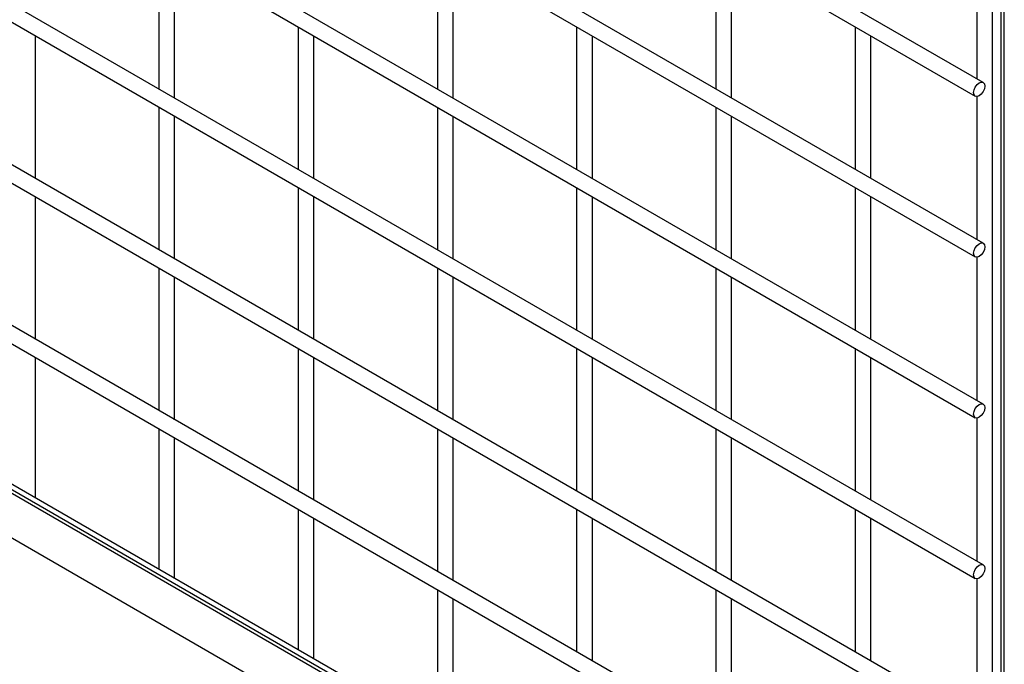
# Model space of a CAD drawing. Header units: inches. Extents: x 0.2 to 10.8, y 0.2 to 8.2.
# Tile 27 of 43: x 9.901 to 10.318, y 4.764 to 5.037. Entities that reach past the tile are written whole.
import ezdxf

# ---------------------------------------------------------------- set-up
doc = ezdxf.new("R2010")
doc.units = ezdxf.units.IN
doc.header["$MEASUREMENT"] = 0

msp = doc.modelspace()

# ---------------------------------------------------------------- linework, layer by layer
for p, q in [((10.30891, 5.00991), (9.55846, 5.44314)), ((9.55846, 5.43544), (10.30558, 5.00414)), ((10.30891, 4.94187), (9.55846, 5.37509)), ((9.55846, 5.3674), (10.30558, 4.93609)), ((10.30891, 4.87382), (9.55846, 5.30705)), ((9.55846, 5.29935), (10.30558, 4.86805)), ((10.31294, 4.59), (10.31294, 5.29225)), ((10.31642, 5.29035), (10.31642, 4.58799)), ((10.31788, 4.58715), (10.31788, 5.28997)), ((10.30891, 4.80578), (9.55846, 5.239)), ((9.55846, 5.23131), (10.30558, 4.8)), ((10.30891, 4.73773), (9.55846, 5.17096)), ((9.55846, 5.16326), (10.30558, 4.73196)), ((10.30891, 4.66969), (9.55846, 5.10291)), ((9.55846, 5.09522), (10.30558, 4.66391)), ((10.30627, 5.07203), (10.30627, 5.01144)), ((9.96008, 5.0675), (9.96008, 5.00715)), ((10.07793, 5.06751), (10.07793, 5.00716)), ((10.19579, 5.06752), (10.19579, 5.00718)), ((9.96675, 5.0033), (9.96675, 5.06365)), ((10.0846, 5.00332), (10.0846, 5.06366)), ((10.20245, 5.00333), (10.20245, 5.06367)), ((10.31026, 4.6017), (9.55846, 5.0357)), ((9.55846, 5.03351), (10.30702, 4.60138)), ((10.3047, 4.60105), (9.55846, 5.03184)), ((10.01901, 5.03348), (10.01901, 4.97314)), ((10.13686, 5.03349), (10.13686, 4.97315)), ((10.25471, 5.03351), (10.25471, 4.97316)), ((9.90782, 4.96928), (9.90782, 5.02962)), ((10.02568, 4.96929), (10.02568, 5.02964)), ((10.14353, 4.9693), (10.14353, 5.02965)), ((10.26138, 4.96931), (10.26138, 5.02966)), ((9.55846, 5.01312), (10.29097, 4.59025)), ((10.30627, 5.00399), (10.30627, 4.94339)), ((9.96008, 4.99946), (9.96008, 4.93911)), ((10.07793, 4.99947), (10.07793, 4.93912)), ((10.19579, 4.99948), (10.19579, 4.93913)), ((9.96675, 4.93526), (9.96675, 4.99561)), ((10.0846, 4.93527), (10.0846, 4.99562)), ((10.20245, 4.93528), (10.20245, 4.99563)), ((10.01901, 4.96544), (10.01901, 4.90509)), ((10.13686, 4.96545), (10.13686, 4.9051)), ((10.25471, 4.96546), (10.25471, 4.90511)), ((9.90782, 4.90123), (9.90782, 4.96158)), ((10.02568, 4.90124), (10.02568, 4.96159)), ((10.14353, 4.90125), (10.14353, 4.9616)), ((10.26138, 4.90127), (10.26138, 4.96161)), ((10.30627, 4.93594), (10.30627, 4.87535)), ((9.96008, 4.93141), (9.96008, 4.87106)), ((10.07793, 4.93142), (10.07793, 4.87107)), ((10.19579, 4.93143), (10.19579, 4.87109)), ((9.96675, 4.86721), (9.96675, 4.92756)), ((10.0846, 4.86723), (10.0846, 4.92757)), ((10.20245, 4.86724), (10.20245, 4.92758)), ((10.01901, 4.89739), (10.01901, 4.83705)), ((10.13686, 4.8974), (10.13686, 4.83706)), ((10.25471, 4.89742), (10.25471, 4.83707)), ((9.90782, 4.83402), (9.90782, 4.89353)), ((10.02568, 4.8332), (10.02568, 4.89355)), ((10.14353, 4.83321), (10.14353, 4.89356)), ((10.26138, 4.83322), (10.26138, 4.89357)), ((10.30627, 4.8679), (10.30627, 4.8073)), ((9.96008, 4.86337), (9.96008, 4.80385)), ((10.07793, 4.86338), (10.07793, 4.80303)), ((10.19579, 4.86339), (10.19579, 4.80304)), ((9.96675, 4.8), (9.96675, 4.85952)), ((10.0846, 4.79918), (10.0846, 4.85953)), ((10.20245, 4.79919), (10.20245, 4.85954)), ((10.01901, 4.82935), (10.01901, 4.76984)), ((10.13686, 4.82936), (10.13686, 4.76901)), ((10.25471, 4.82937), (10.25471, 4.76902)), ((10.02568, 4.76599), (10.02568, 4.8255)), ((10.14353, 4.76516), (10.14353, 4.82551)), ((10.26138, 4.76517), (10.26138, 4.82552)), ((10.30627, 4.79985), (10.30627, 4.73926)), ((10.07793, 4.79533), (10.07793, 4.73582)), ((10.19579, 4.79534), (10.19579, 4.735)), ((10.0846, 4.73197), (10.0846, 4.79148)), ((10.20245, 4.73115), (10.20245, 4.79149))]:
    msp.add_line(p, q)
at = {"flags": 128}
for points in [[(10.3096, 5.00839), (10.30943, 5.00724), (10.30891, 5.00606), (10.30815, 5.00503), (10.30725, 5.0043), (10.30635, 5.00399), (10.30558, 5.00414), (10.30507, 5.00473), (10.30489, 5.00567), (10.30507, 5.00681), (10.30558, 5.00799), (10.30635, 5.00902), (10.30725, 5.00975), (10.30815, 5.01006), (10.30891, 5.00991), (10.30943, 5.00933), (10.3096, 5.00839)], [(10.3096, 4.94034), (10.30943, 4.9392), (10.30891, 4.93802), (10.30815, 4.93699), (10.30725, 4.93626), (10.30635, 4.93595), (10.30558, 4.93609), (10.30507, 4.93668), (10.30489, 4.93762), (10.30507, 4.93877), (10.30558, 4.93994), (10.30635, 4.94098), (10.30725, 4.9417), (10.30815, 4.94202), (10.30891, 4.94187), (10.30943, 4.94128), (10.3096, 4.94034)], [(10.3096, 4.8723), (10.30943, 4.87115), (10.30891, 4.86997), (10.30815, 4.86894), (10.30725, 4.86821), (10.30635, 4.8679), (10.30558, 4.86805), (10.30507, 4.86864), (10.30489, 4.86958), (10.30507, 4.87072), (10.30558, 4.8719), (10.30635, 4.87293), (10.30725, 4.87366), (10.30815, 4.87397), (10.30891, 4.87382), (10.30943, 4.87323), (10.3096, 4.8723)], [(10.3096, 4.80425), (10.30943, 4.80311), (10.30891, 4.80193), (10.30815, 4.8009), (10.30725, 4.80017), (10.30635, 4.79986), (10.30558, 4.8), (10.30507, 4.80059), (10.30489, 4.80153), (10.30507, 4.80268), (10.30558, 4.80385), (10.30635, 4.80489), (10.30725, 4.80561), (10.30815, 4.80593), (10.30891, 4.80578), (10.30943, 4.80519), (10.3096, 4.80425)]]:
    msp.add_lwpolyline(points, dxfattribs=at)

doc.saveas('drawing.dxf')
